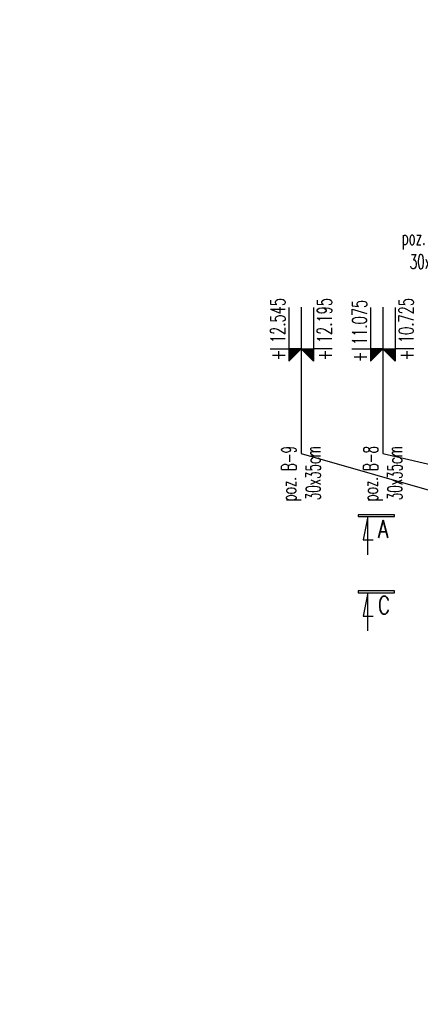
# Model space of a CAD drawing. Header units: millimetres. Extents: x -303 to 588072, y -379 to 357555.
# Tile 2 of 88: x 537437 to 537988, y 328424 to 329778. Entities that reach past the tile are written whole.
import ezdxf

# ---------------------------------------------------------------- set-up
doc = ezdxf.new("R2010")
doc.units = ezdxf.units.MM
doc.header["$LTSCALE"] = 0.15
doc.header["$MEASUREMENT"] = 0
doc.header["$PDSIZE"] = -5
for name, color, linetype in [('3', 4, 'Continuous'), ('5', 8, 'Continuous'), ('RFD_1', 2, 'Continuous'), ('RFD_5', 8, 'Continuous'), ('RFD_5 @ 10', 8, 'Continuous')]:
    doc.layers.add(name, color=color, linetype=linetype)
doc.styles.get("Standard").update_dxf_attribs({"font": 'simplex.shx', "width": 0.75})
doc.styles.add('txt3', font='simplex.shx', dxfattribs={"width": 0.75, "height": 20})
doc.dimstyles.new('opis 1.1', dxfattribs={"dimscale": 0, "dimtxt": 2, "dimasz": 1, "dimexe": 0.5, "dimexo": 1, "dimgap": 0, "dimtad": 0, "dimdec": 1, "dimrnd": 0.5, "dimdsep": 46, "dimtxsty": 'Standard', "dimblk1": 'OBLIQUE', "dimblk2": 'OBLIQUE', "dimsah": 1, "dimcen": 1, "dimdle": 0.5, "dimclrd": 256, "dimclre": 256, "dimclrt": 4, "dimadec": 0, "dimazin": 2, "dimtm": 1e-09, "dimtfac": 0.75, "dimtdec": 1, "dimtmove": 0, "dimatfit": 3, "dimfxl": 0, "dimtvp": 0.75, "dimtolj": 1, "dimtzin": 0, "dimlwd": -1, "dimlwe": -1, "dimarcsym": 0})

# ---------------------------------------------------------------- blocks, each defined once
blk = doc.blocks.new('_Oblique')
at = {"color": 0, "linetype": 'ByBlock', "lineweight": -2}
blk.add_line((-0.5, -0.5), (0.5, 0.5), dxfattribs=at)
blk = doc.blocks.new('*D1056')
at = {"layer": 'Defpoints', "color": 0, "lineweight": 80}
for p in [(-275, 336819), (538048, 336819), (1, 0)]:
    blk.add_point(p, dxfattribs=at)
at = {"layer": 'RFD_5'}
for p, q in [((-275, -5), (-275, 336824)), ((-255, 336819), (-280, 336819)), ((-255, 0), (-280, 0))]:
    blk.add_line(p, q, dxfattribs=at)
at = {"layer": 'RFD_5', "xscale": 10, "yscale": 10, "zscale": 10}
for p, rotation in [((-275, 336819), 90), ((-275, 0), 270)]:
    blk.add_blockref('_Oblique', p, dxfattribs=dict(at, rotation=rotation))
at = {"layer": 'RFD_5', "color": 4, "insert": (-290, 168409.5), "char_height": 20, "attachment_point": 5, "rotation": 90}
blk.add_mtext('\\A1;336819', dxfattribs=at)
blk = doc.blocks.new('asdddd')
at = {"layer": '5'}
blk.add_line((538151.4, 335098.7), (538077.5, 335098.7), dxfattribs=at)
at = {"layer": 'RFD_5'}
for points in [[(538094.3, 335124.8), (538094.3, 335098.7)], [(538077.5, 335098.7), (538094.3, 335081.9)], [(538094.3, 335081.9), (538094.3, 335098.7)]]:
    blk.add_lwpolyline(points, dxfattribs=at)
blk = doc.blocks.new('324r232')
at = {"layer": 'RFD_5'}
blk.add_hatch(color=256, dxfattribs=at).paths.add_polyline_path([(0, 16.6), (-16.6, 16.6), (0, 0)])
at = {"layer": '5'}
blk.add_line((56.3, 16.6), (-16.6, 16.6), dxfattribs=at)
at = {"layer": 'RFD_5'}
for points in [[(0, 42.3), (0, 16.6)], [(-16.6, 16.6), (0, 0)], [(0, 0), (0, 16.6)]]:
    blk.add_lwpolyline(points, dxfattribs=at)

msp = doc.modelspace()

# ---------------------------------------------------------------- linework, layer by layer
at = {"layer": 'RFD_1'}
for points in [[(537902.84, 329097.38), (537902.84, 329094.81), (537952.72, 329094.81), (537952.72, 329097.38)], [(537902.84, 328992.62), (537902.84, 328990.05), (537952.72, 328990.05), (537952.72, 328992.62)]]:
    msp.add_lwpolyline(points, close=True, dxfattribs=at)
for points in [[(537916.02, 329042.17), (537916.02, 329094.81), (537909.88, 329062.69), (537923.4, 329062.69)], [(537916.02, 328937.41), (537916.02, 328990.05), (537909.88, 328957.93), (537923.4, 328957.93)]]:
    msp.add_lwpolyline(points, dxfattribs=at)
at = {"layer": 'RFD_5'}
for points in [[(537824.29, 329383.13), (537824.29, 329181.46), (538026.26, 329123.72)], [(537936.76, 329383.13), (537936.76, 329181.46), (538022.21, 329161.78)]]:
    msp.add_lwpolyline(points, dxfattribs=at)

# ---------------------------------------------------------------- block references
at = {"layer": 'RFD_5', "color": 3, "rotation": 90}
for p in [(872906.22, -208768.74), (873018.69, -208768.74)]:
    msp.add_blockref('asdddd', p, dxfattribs=at)
at = {"layer": 'RFD_5', "yscale": 1.012500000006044, "zscale": 1.012500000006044}
for p, xscale, rotation in [((537824.3, 329325.58), 1.012500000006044, 89.99999867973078), ((537824.29, 329325.58), -1.012500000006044, 270.0000013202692), ((537936.77, 329325.58), 1.012500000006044, 89.99999867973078), ((537936.76, 329325.58), -1.012500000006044, 270.0000013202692)]:
    msp.add_blockref('324r232', p, dxfattribs=dict(at, xscale=xscale, rotation=rotation))
at = {"layer": 'RFD_5', "color": 3, "xscale": -1, "rotation": 269.9999999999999}
for p in [(202742.38, -208768.74), (202854.85, -208768.74)]:
    msp.add_blockref('asdddd', p, dxfattribs=at)

# ---------------------------------------------------------------- texts
at = {"layer": '3', "color": 4, "char_height": 20, "attachment_point": 6, "style": 'txt3'}
for s, insert, rotation in [('{\\Fsimplex.shx;\\W8.42105; }{\\A1;\\W0.80000x;poz. S-10}\\P{\\Fsimplex.shx;\\W8.42105; }{\\A1;\\W0.80000x;30x30cm}', (538048.36, 329462.12, 40), 359.99978), ('{\\Fsimplex.shx;\\W7.57895; }{\\A1;\\W0.80000x;poz. B-9}\\P{\\Fsimplex.shx;\\W7.57895; }{\\A1;\\W0.80000x;30x35cm}', (537824.12, 329191.89, 40), 89.99978), ('{\\Fsimplex.shx;\\W7.63158; }{\\A1;\\W0.80000x;poz. B-8}\\P{\\Fsimplex.shx;\\W7.63158; }{\\A1;\\W0.80000x;30x35cm}', (537936.59, 329191.89, 40), 89.99978)]:
    msp.add_mtext(s, dxfattribs=dict(at, insert=insert, rotation=rotation))
at = {"layer": '3', "char_height": 20.25, "width": 129.9198, "rotation": 90, "style": 'txt3'}
for s, insert, attachment_point in [('{\\W0.65;+ 12.545}', (537782.11, 329395.5), 3), ('{\\W0.65;+ 12.195}', (537866.48, 329395.5), 9), ('{\\W0.65;+ 11.075}', (537894.59, 329393.01), 3), ('{\\W0.65;+ 10.725}', (537978.95, 329395.5), 9)]:
    msp.add_mtext(s, dxfattribs=dict(at, insert=insert, attachment_point=attachment_point))
at = {"layer": 'RFD_1', "char_height": 24.58, "width": 4558.2211, "attachment_point": 7}
for s, insert in [('A', (537930.03, 329065.38)), ('C', (537930.03, 328960.63))]:
    msp.add_mtext(s, dxfattribs=dict(at, insert=insert))

# ---------------------------------------------------------------- dimensions: what is measured, and where the dimension line sits
at = {"layer": 'RFD_5 @ 10', "color": 3}
dim = msp.add_linear_dim(base=(-275.01, 336819), p1=(1, 0), p2=(538047.96, 336819), angle=90, dimstyle='opis 1.1', override={"dimscale": 0, "dimtmove": 1}, dxfattribs=at)
dim.commit()
dim.dimension.update_dxf_attribs({"geometry": '*D1056', "text_midpoint": (-290.01, 168409.5)})

doc.saveas('drawing.dxf')
